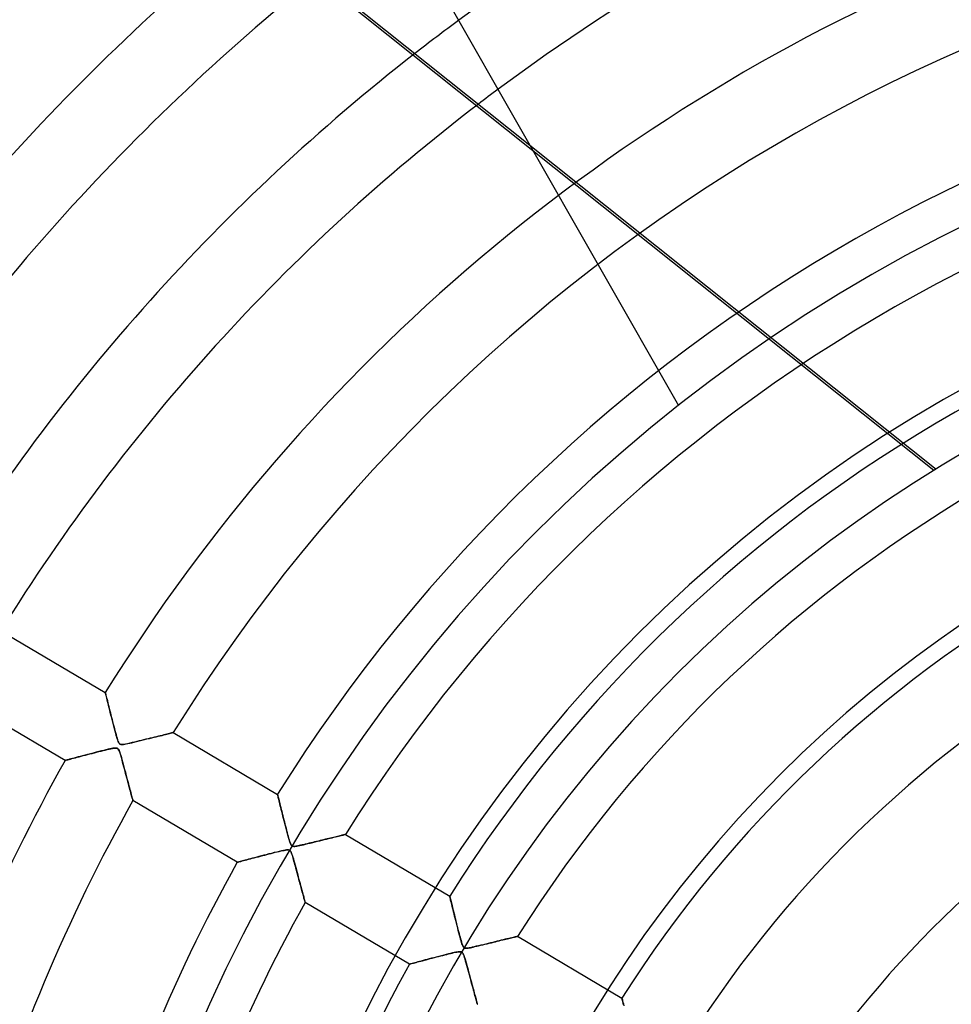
# Model space of a CAD drawing. Header units: millimetres. Extents: x -625 to 625, y -625 to 625.
# Tile 21 of 59: x -209 to -91, y 83 to 208. Entities that reach past the tile are written whole.
import ezdxf

# ---------------------------------------------------------------- set-up
doc = ezdxf.new("R2010")
doc.units = ezdxf.units.MM
doc.layers.add('HIDDEN', color=7, linetype='Continuous')
doc.layers.add('THICK', color=7, linetype='Continuous')

msp = doc.modelspace()

# ---------------------------------------------------------------- linework, layer by layer
at = {"layer": 'HIDDEN'}
for p, q in [((-92.98, 150.93), (-176.41, 217.47)), ((-144.12, 192.11), (-92.7, 151.11)), ((-125.33, 159.18), (-125.33, 159.18)), ((-211.1, 130.65), (-197.89, 122.84)), ((-197.88, 122.82), (-197.89, 122.84)), ((-197.89, 122.84), (-197.88, 122.82)), ((-197.87, 122.78), (-197.88, 122.82)), ((-197.88, 122.82), (-197.87, 122.78)), ((-197.85, 122.7), (-197.87, 122.78)), ((-197.87, 122.78), (-197.86, 122.71)), ((-197.86, 122.71), (-197.83, 122.61)), ((-197.83, 122.59), (-197.85, 122.7)), ((-197.83, 122.61), (-197.8, 122.48)), ((-197.79, 122.46), (-197.83, 122.59)), ((-197.8, 122.48), (-197.76, 122.33)), ((-197.75, 122.3), (-197.79, 122.46)), ((-197.76, 122.33), (-197.72, 122.16)), ((-197.71, 122.11), (-197.75, 122.3)), ((-202.98, 114.23), (-216.19, 122.05)), ((-197.72, 122.16), (-197.67, 121.97)), ((-197.66, 121.91), (-197.71, 122.11)), ((-197.67, 121.97), (-197.62, 121.76)), ((-197.6, 121.68), (-197.66, 121.91)), ((-197.62, 121.76), (-197.57, 121.54)), ((-197.54, 121.44), (-197.6, 121.68)), ((-197.57, 121.54), (-197.51, 121.3)), ((-197.48, 121.18), (-197.54, 121.44)), ((-197.51, 121.3), (-197.45, 121.06)), ((-197.41, 120.9), (-197.48, 121.18)), ((-197.45, 121.06), (-197.38, 120.8)), ((-197.33, 120.61), (-197.41, 120.9)), ((-197.38, 120.8), (-197.31, 120.53)), ((-197.25, 120.3), (-197.33, 120.61)), ((-197.31, 120.53), (-197.24, 120.25)), ((-197.17, 119.97), (-197.25, 120.3)), ((-197.24, 120.25), (-197.17, 119.97)), ((-197.08, 119.62), (-197.17, 119.97)), ((-197.17, 119.97), (-197.1, 119.69)), ((-197.1, 119.69), (-197.03, 119.4)), ((-196.99, 119.26), (-197.08, 119.62)), ((-197.03, 119.4), (-196.96, 119.12)), ((-196.9, 118.9), (-196.99, 119.26)), ((-196.96, 119.12), (-196.88, 118.84)), ((-196.81, 118.56), (-196.9, 118.9)), ((-196.88, 118.84), (-196.81, 118.56)), ((-196.73, 118.23), (-196.81, 118.56)), ((-196.81, 118.56), (-196.74, 118.28)), ((-196.74, 118.28), (-196.67, 118.01)), ((-196.64, 117.93), (-196.73, 118.23)), ((-196.67, 118.01), (-196.6, 117.75)), ((-196.57, 117.65), (-196.64, 117.93)), ((-196.6, 117.75), (-196.53, 117.5)), ((-196.5, 117.4), (-196.57, 117.65)), ((-196.53, 117.5), (-196.46, 117.26)), ((-196.44, 117.18), (-196.5, 117.4)), ((-196.46, 117.26), (-196.4, 117.04)), ((-196.38, 116.98), (-196.44, 117.18)), ((-191.67, 117.18), (-191.93, 117.11)), ((-191.72, 117.16), (-191.44, 117.23)), ((-191.41, 117.24), (-191.67, 117.18)), ((-191.44, 117.23), (-191.18, 117.3)), ((-191.17, 117.3), (-191.41, 117.24)), ((-191.18, 117.3), (-190.94, 117.36)), ((-190.93, 117.36), (-191.17, 117.3)), ((-190.94, 117.36), (-190.7, 117.41)), ((-190.7, 117.41), (-190.93, 117.36)), ((-190.48, 117.47), (-190.7, 117.41)), ((-190.7, 117.41), (-190.48, 117.47)), ((-190.28, 117.52), (-190.48, 117.47)), ((-190.48, 117.47), (-190.28, 117.52)), ((-190.28, 117.52), (-190.09, 117.57)), ((-190.09, 117.56), (-190.28, 117.52)), ((-189.92, 117.61), (-190.09, 117.56)), ((-190.09, 117.57), (-189.91, 117.61)), ((-189.76, 117.64), (-189.92, 117.61)), ((-189.91, 117.61), (-189.75, 117.65)), ((-189.62, 117.68), (-189.76, 117.64)), ((-189.75, 117.65), (-189.62, 117.68)), ((-189.51, 117.71), (-189.62, 117.68)), ((-189.62, 117.68), (-189.5, 117.71)), ((-189.42, 117.73), (-189.51, 117.71)), ((-189.5, 117.71), (-189.41, 117.73)), ((-189.35, 117.75), (-189.42, 117.73)), ((-189.41, 117.73), (-189.35, 117.75)), ((-189.35, 117.75), (-189.31, 117.75)), ((-189.31, 117.75), (-189.35, 117.75)), ((-189.3, 117.76), (-189.31, 117.75)), ((-189.31, 117.75), (-189.3, 117.76)), ((-189.3, 117.76), (-176.08, 109.94)), ((-196.4, 117.04), (-196.34, 116.86)), ((-196.32, 116.8), (-196.38, 116.98)), ((-196.34, 116.86), (-196.28, 116.69)), ((-196.26, 116.64), (-196.32, 116.8)), ((-196.28, 116.69), (-196.22, 116.56)), ((-196.2, 116.52), (-196.26, 116.64)), ((-196.22, 116.56), (-196.17, 116.45)), ((-196.14, 116.41), (-196.2, 116.52)), ((-196.17, 116.45), (-196.11, 116.37)), ((-196.07, 116.33), (-196.14, 116.41)), ((-196.11, 116.37), (-196.05, 116.31)), ((-195.99, 116.28), (-196.07, 116.33)), ((-196.05, 116.31), (-195.99, 116.28)), ((-195.88, 116.25), (-195.99, 116.28)), ((-195.99, 116.28), (-195.91, 116.25)), ((-195.91, 116.25), (-195.82, 116.24)), ((-195.75, 116.24), (-195.88, 116.25)), ((-195.82, 116.24), (-195.71, 116.25)), ((-195.56, 116.26), (-195.75, 116.24)), ((-195.71, 116.25), (-195.58, 116.26)), ((-195.58, 116.26), (-195.42, 116.28)), ((-195.33, 116.3), (-195.56, 116.26)), ((-195.42, 116.28), (-195.24, 116.32)), ((-195.06, 116.35), (-195.33, 116.3)), ((-195.24, 116.32), (-195.03, 116.36)), ((-194.77, 116.42), (-195.06, 116.35)), ((-195.03, 116.36), (-194.78, 116.42)), ((-194.78, 116.42), (-194.52, 116.48)), ((-194.48, 116.49), (-194.77, 116.42)), ((-194.52, 116.48), (-194.23, 116.55)), ((-194.19, 116.56), (-194.48, 116.49)), ((-194.23, 116.55), (-193.92, 116.62)), ((-193.9, 116.63), (-194.19, 116.56)), ((-193.92, 116.62), (-193.59, 116.7)), ((-193.61, 116.7), (-193.9, 116.63)), ((-193.32, 116.77), (-193.61, 116.7)), ((-193.59, 116.7), (-193.25, 116.79)), ((-193.03, 116.84), (-193.32, 116.77)), ((-193.25, 116.79), (-192.92, 116.87)), ((-192.75, 116.91), (-193.03, 116.84)), ((-192.92, 116.87), (-192.61, 116.95)), ((-192.47, 116.98), (-192.75, 116.91)), ((-192.61, 116.95), (-192.3, 117.02)), ((-192.2, 117.05), (-192.47, 116.98)), ((-192.3, 117.02), (-192, 117.09)), ((-191.93, 117.11), (-192.2, 117.05)), ((-192, 117.09), (-191.72, 117.16)), ((-201.45, 114.64), (-201.2, 114.7)), ((-201.05, 114.74), (-201.33, 114.67)), ((-201.2, 114.7), (-200.94, 114.77)), ((-200.76, 114.82), (-201.05, 114.74)), ((-200.94, 114.77), (-200.68, 114.84)), ((-200.44, 114.9), (-200.76, 114.82)), ((-200.68, 114.84), (-200.4, 114.91)), ((-200.12, 114.99), (-200.44, 114.9)), ((-200.4, 114.91), (-200.12, 114.99)), ((-199.77, 115.08), (-200.12, 114.99)), ((-200.12, 114.99), (-199.84, 115.06)), ((-199.84, 115.06), (-199.55, 115.13)), ((-199.41, 115.17), (-199.77, 115.08)), ((-199.55, 115.13), (-199.27, 115.21)), ((-199.05, 115.26), (-199.41, 115.17)), ((-199.27, 115.21), (-198.99, 115.28)), ((-198.71, 115.35), (-199.05, 115.26)), ((-198.99, 115.28), (-198.71, 115.35)), ((-198.38, 115.43), (-198.71, 115.35)), ((-198.71, 115.35), (-198.43, 115.42)), ((-198.43, 115.42), (-198.16, 115.49)), ((-198.08, 115.51), (-198.38, 115.43)), ((-198.16, 115.49), (-197.9, 115.55)), ((-197.8, 115.58), (-198.08, 115.51)), ((-197.9, 115.55), (-197.64, 115.61)), ((-197.54, 115.64), (-197.8, 115.58)), ((-197.64, 115.61), (-197.4, 115.67)), ((-197.32, 115.69), (-197.54, 115.64)), ((-197.4, 115.67), (-197.18, 115.72)), ((-197.12, 115.73), (-197.32, 115.69)), ((-197.18, 115.72), (-196.99, 115.76)), ((-196.93, 115.77), (-197.12, 115.73)), ((-196.99, 115.76), (-196.82, 115.78)), ((-196.77, 115.79), (-196.93, 115.77)), ((-196.82, 115.78), (-196.67, 115.8)), ((-196.63, 115.8), (-196.77, 115.79)), ((-196.67, 115.8), (-196.55, 115.8)), ((-196.5, 115.8), (-196.63, 115.8)), ((-196.55, 115.8), (-196.46, 115.79)), ((-196.4, 115.78), (-196.5, 115.8)), ((-196.46, 115.79), (-196.38, 115.77)), ((-196.31, 115.73), (-196.4, 115.78)), ((-196.38, 115.77), (-196.31, 115.73)), ((-196.31, 115.73), (-196.25, 115.67)), ((-196.24, 115.65), (-196.31, 115.73)), ((-196.25, 115.67), (-196.2, 115.6)), ((-196.17, 115.53), (-196.24, 115.65)), ((-196.2, 115.6), (-196.15, 115.5)), ((-196.09, 115.36), (-196.17, 115.53)), ((-196.15, 115.5), (-196.1, 115.38)), ((-196.1, 115.38), (-196.04, 115.23)), ((-196.01, 115.14), (-196.09, 115.36)), ((-196.04, 115.23), (-195.99, 115.05)), ((-195.93, 114.88), (-196.01, 115.14)), ((-195.99, 115.05), (-195.92, 114.84)), ((-195.85, 114.6), (-195.93, 114.88)), ((-195.92, 114.84), (-195.85, 114.61)), ((-202.98, 114.23), (-202.96, 114.24)), ((-202.96, 114.24), (-202.98, 114.23)), ((-202.96, 114.24), (-202.92, 114.25)), ((-202.92, 114.25), (-202.96, 114.24)), ((-202.92, 114.25), (-202.85, 114.27)), ((-202.84, 114.27), (-202.92, 114.25)), ((-202.85, 114.27), (-202.75, 114.29)), ((-202.73, 114.3), (-202.84, 114.27)), ((-202.75, 114.29), (-202.62, 114.33)), ((-202.6, 114.33), (-202.73, 114.3)), ((-202.62, 114.33), (-202.47, 114.37)), ((-202.44, 114.38), (-202.6, 114.33)), ((-202.47, 114.37), (-202.3, 114.41)), ((-202.25, 114.43), (-202.44, 114.38)), ((-202.3, 114.41), (-202.11, 114.46)), ((-202.05, 114.48), (-202.25, 114.43)), ((-202.11, 114.46), (-201.91, 114.52)), ((-201.83, 114.54), (-202.05, 114.48)), ((-201.91, 114.52), (-201.68, 114.58)), ((-201.59, 114.6), (-201.83, 114.54)), ((-201.68, 114.58), (-201.45, 114.64)), ((-201.33, 114.67), (-201.59, 114.6)), ((-195.85, 114.61), (-195.78, 114.34)), ((-195.77, 114.31), (-195.85, 114.6)), ((-195.78, 114.34), (-195.7, 114.05)), ((-195.69, 114.02), (-195.77, 114.31)), ((-195.7, 114.05), (-195.62, 113.75)), ((-195.61, 113.73), (-195.69, 114.02)), ((-195.62, 113.75), (-195.53, 113.42)), ((-195.53, 113.44), (-195.61, 113.73)), ((-195.46, 113.15), (-195.53, 113.44)), ((-195.53, 113.42), (-195.44, 113.09)), ((-195.38, 112.87), (-195.46, 113.15)), ((-195.44, 113.09), (-195.35, 112.76)), ((-195.31, 112.58), (-195.38, 112.87)), ((-195.35, 112.76), (-195.27, 112.44)), ((-195.23, 112.31), (-195.31, 112.58)), ((-195.27, 112.44), (-195.19, 112.14)), ((-195.16, 112.04), (-195.23, 112.31)), ((-195.19, 112.14), (-195.11, 111.84)), ((-195.09, 111.77), (-195.16, 112.04)), ((-195.11, 111.84), (-195.03, 111.56)), ((-195.02, 111.51), (-195.09, 111.77)), ((-195.03, 111.56), (-194.96, 111.29)), ((-194.95, 111.26), (-195.02, 111.51)), ((-194.96, 111.29), (-194.89, 111.03)), ((-194.89, 111.01), (-194.95, 111.26)), ((-194.89, 111.03), (-194.83, 110.78)), ((-194.82, 110.77), (-194.89, 111.01)), ((-194.83, 110.78), (-194.76, 110.55)), ((-194.76, 110.55), (-194.82, 110.77)), ((-194.76, 110.55), (-194.7, 110.33)), ((-194.7, 110.33), (-194.76, 110.55)), ((-194.7, 110.33), (-194.65, 110.13)), ((-194.65, 110.13), (-194.7, 110.33)), ((-194.65, 110.13), (-194.6, 109.94)), ((-194.6, 109.94), (-194.65, 110.13)), ((-194.6, 109.94), (-194.55, 109.76)), ((-194.55, 109.77), (-194.6, 109.94)), ((-194.51, 109.61), (-194.55, 109.77)), ((-194.55, 109.76), (-194.51, 109.61)), ((-176.08, 109.93), (-176.08, 109.94)), ((-176.08, 109.94), (-176.08, 109.93)), ((-176.07, 109.9), (-176.08, 109.93)), ((-176.08, 109.93), (-176.07, 109.89)), ((-176.06, 109.85), (-176.07, 109.9)), ((-176.07, 109.89), (-176.05, 109.82)), ((-176.04, 109.77), (-176.06, 109.85)), ((-176.05, 109.82), (-176.03, 109.73)), ((-176.02, 109.67), (-176.04, 109.77)), ((-176.03, 109.73), (-176, 109.61)), ((-194.51, 109.61), (-194.47, 109.47)), ((-194.47, 109.48), (-194.51, 109.61)), ((-194.44, 109.36), (-194.47, 109.48)), ((-194.47, 109.47), (-194.44, 109.36)), ((-194.44, 109.36), (-194.42, 109.27)), ((-194.42, 109.27), (-194.44, 109.36)), ((-194.42, 109.27), (-194.4, 109.2)), ((-194.4, 109.21), (-194.42, 109.27)), ((-194.39, 109.16), (-194.4, 109.21)), ((-194.4, 109.2), (-194.39, 109.16)), ((-194.39, 109.16), (-194.39, 109.15)), ((-194.39, 109.15), (-194.39, 109.16)), ((-181.17, 101.34), (-194.39, 109.15)), ((-175.99, 109.56), (-176.02, 109.67)), ((-176, 109.61), (-175.97, 109.47)), ((-175.96, 109.43), (-175.99, 109.56)), ((-175.97, 109.47), (-175.93, 109.32)), ((-175.92, 109.28), (-175.96, 109.43)), ((-175.93, 109.32), (-175.89, 109.14)), ((-175.88, 109.11), (-175.92, 109.28)), ((-175.89, 109.14), (-175.84, 108.95)), ((-175.83, 108.92), (-175.88, 109.11)), ((-175.84, 108.95), (-175.79, 108.74)), ((-175.78, 108.72), (-175.83, 108.92)), ((-175.79, 108.74), (-175.73, 108.52)), ((-175.73, 108.5), (-175.78, 108.72)), ((-175.73, 108.52), (-175.67, 108.29)), ((-175.67, 108.27), (-175.73, 108.5)), ((-175.67, 108.29), (-175.61, 108.04)), ((-175.61, 108.02), (-175.67, 108.27)), ((-175.61, 108.04), (-175.55, 107.79)), ((-175.54, 107.75), (-175.61, 108.02)), ((-175.55, 107.79), (-175.49, 107.53)), ((-175.47, 107.48), (-175.54, 107.75)), ((-175.49, 107.53), (-175.42, 107.26)), ((-175.4, 107.19), (-175.47, 107.48)), ((-175.42, 107.26), (-175.35, 106.99)), ((-175.32, 106.89), (-175.4, 107.19)), ((-175.35, 106.99), (-175.28, 106.72)), ((-175.25, 106.58), (-175.32, 106.89)), ((-175.28, 106.72), (-175.21, 106.45)), ((-175.17, 106.27), (-175.25, 106.58)), ((-175.21, 106.45), (-175.14, 106.18)), ((-175.08, 105.94), (-175.17, 106.27)), ((-175.14, 106.18), (-175.07, 105.91)), ((-175, 105.61), (-175.08, 105.94)), ((-175.07, 105.91), (-175, 105.64)), ((-175, 105.64), (-174.94, 105.38)), ((-174.91, 105.28), (-175, 105.61)), ((-174.94, 105.38), (-174.87, 105.12)), ((-174.82, 104.94), (-174.91, 105.28)), ((-174.87, 105.12), (-174.8, 104.87)), ((-174.74, 104.63), (-174.82, 104.94)), ((-174.8, 104.87), (-174.74, 104.63)), ((-168.19, 104.69), (-168.03, 104.73)), ((-168.04, 104.73), (-168.18, 104.7)), ((-167.92, 104.76), (-168.04, 104.73)), ((-168.03, 104.73), (-167.89, 104.77)), ((-167.81, 104.79), (-167.92, 104.76)), ((-167.89, 104.77), (-167.77, 104.79)), ((-167.72, 104.81), (-167.81, 104.79)), ((-167.77, 104.79), (-167.67, 104.82)), ((-167.64, 104.83), (-167.72, 104.81)), ((-167.67, 104.82), (-167.6, 104.84)), ((-167.57, 104.84), (-167.64, 104.83)), ((-167.6, 104.84), (-167.54, 104.85)), ((-167.53, 104.85), (-167.57, 104.84)), ((-167.54, 104.85), (-167.5, 104.86)), ((-167.5, 104.86), (-167.53, 104.85)), ((-167.49, 104.86), (-167.5, 104.86)), ((-167.5, 104.86), (-167.49, 104.86)), ((-167.49, 104.86), (-154.28, 97.05)), ((-174.65, 104.34), (-174.74, 104.63)), ((-174.74, 104.63), (-174.67, 104.4)), ((-174.67, 104.4), (-174.61, 104.2)), ((-174.58, 104.09), (-174.65, 104.34)), ((-174.61, 104.2), (-174.55, 104.01)), ((-174.51, 103.88), (-174.58, 104.09)), ((-174.55, 104.01), (-174.5, 103.85)), ((-174.45, 103.72), (-174.51, 103.88)), ((-174.5, 103.85), (-174.45, 103.71)), ((-174.39, 103.6), (-174.45, 103.72)), ((-174.45, 103.71), (-174.4, 103.6)), ((-174.4, 103.6), (-174.34, 103.52)), ((-174.34, 103.52), (-174.39, 103.6)), ((-174.29, 103.46), (-174.34, 103.52)), ((-174.34, 103.52), (-174.29, 103.45)), ((-173.45, 103.42), (-173.26, 103.46)), ((-173.16, 103.49), (-173.33, 103.45)), ((-173.26, 103.46), (-173.03, 103.51)), ((-172.97, 103.53), (-173.16, 103.49)), ((-173.03, 103.51), (-172.79, 103.57)), ((-172.77, 103.57), (-172.97, 103.53)), ((-172.79, 103.57), (-172.52, 103.63)), ((-172.56, 103.63), (-172.77, 103.57)), ((-172.33, 103.68), (-172.56, 103.63)), ((-172.52, 103.63), (-172.24, 103.7)), ((-172.09, 103.74), (-172.33, 103.68)), ((-172.24, 103.7), (-171.94, 103.77)), ((-171.85, 103.8), (-172.09, 103.74)), ((-171.94, 103.77), (-171.63, 103.85)), ((-171.61, 103.85), (-171.85, 103.8)), ((-171.63, 103.85), (-171.32, 103.93)), ((-171.38, 103.91), (-171.61, 103.85)), ((-171.14, 103.97), (-171.38, 103.91)), ((-171.32, 103.93), (-171.01, 104)), ((-170.91, 104.03), (-171.14, 103.97)), ((-171.01, 104), (-170.72, 104.07)), ((-170.68, 104.08), (-170.91, 104.03)), ((-170.72, 104.07), (-170.43, 104.14)), ((-170.46, 104.14), (-170.68, 104.08)), ((-170.24, 104.19), (-170.46, 104.14)), ((-170.43, 104.14), (-170.16, 104.21)), ((-170.02, 104.25), (-170.24, 104.19)), ((-170.16, 104.21), (-169.9, 104.28)), ((-169.8, 104.3), (-170.02, 104.25)), ((-169.9, 104.28), (-169.64, 104.34)), ((-169.6, 104.35), (-169.8, 104.3)), ((-169.64, 104.34), (-169.4, 104.4)), ((-169.39, 104.4), (-169.6, 104.35)), ((-169.4, 104.4), (-169.17, 104.45)), ((-169.2, 104.45), (-169.39, 104.4)), ((-169.01, 104.49), (-169.2, 104.45)), ((-169.17, 104.45), (-168.95, 104.51)), ((-168.82, 104.54), (-169.01, 104.49)), ((-168.95, 104.51), (-168.74, 104.56)), ((-168.65, 104.58), (-168.82, 104.54)), ((-168.74, 104.56), (-168.54, 104.61)), ((-168.48, 104.62), (-168.65, 104.58)), ((-168.54, 104.61), (-168.36, 104.65)), ((-168.32, 104.66), (-168.48, 104.62)), ((-168.36, 104.65), (-168.19, 104.69)), ((-168.18, 104.7), (-168.32, 104.66)), ((-177.82, 102.22), (-178.13, 102.14)), ((-177.96, 102.19), (-177.69, 102.26)), ((-177.51, 102.3), (-177.82, 102.22)), ((-177.69, 102.26), (-177.42, 102.33)), ((-177.19, 102.39), (-177.51, 102.3)), ((-177.42, 102.33), (-177.15, 102.4)), ((-176.86, 102.47), (-177.19, 102.39)), ((-177.15, 102.4), (-176.88, 102.47)), ((-176.88, 102.47), (-176.62, 102.53)), ((-176.52, 102.56), (-176.86, 102.47)), ((-176.62, 102.53), (-176.36, 102.6)), ((-176.18, 102.64), (-176.52, 102.56)), ((-176.36, 102.6), (-176.11, 102.66)), ((-175.87, 102.72), (-176.18, 102.64)), ((-176.11, 102.66), (-175.87, 102.72)), ((-175.58, 102.78), (-175.87, 102.72)), ((-175.87, 102.72), (-175.64, 102.77)), ((-175.64, 102.77), (-175.43, 102.82)), ((-175.32, 102.84), (-175.58, 102.78)), ((-175.43, 102.82), (-175.24, 102.85)), ((-175.11, 102.88), (-175.32, 102.84)), ((-175.24, 102.85), (-175.07, 102.88)), ((-174.93, 102.9), (-175.11, 102.88)), ((-175.07, 102.88), (-174.93, 102.9)), ((-174.93, 102.9), (-174.8, 102.91)), ((-174.8, 102.91), (-174.93, 102.9)), ((-174.8, 102.91), (-174.7, 102.91)), ((-174.71, 102.91), (-174.8, 102.91)), ((-174.63, 102.89), (-174.71, 102.91)), ((-174.7, 102.91), (-174.62, 102.89)), ((-174.56, 102.87), (-174.63, 102.89)), ((-174.62, 102.89), (-174.55, 102.86)), ((-174.5, 102.83), (-174.56, 102.87)), ((-174.55, 102.86), (-174.49, 102.82)), ((-174.45, 102.77), (-174.5, 102.83)), ((-174.49, 102.82), (-174.44, 102.76)), ((-174.4, 102.7), (-174.45, 102.77)), ((-174.44, 102.76), (-174.39, 102.69)), ((-174.35, 102.6), (-174.4, 102.7)), ((-174.39, 102.69), (-174.34, 102.59)), ((-174.3, 102.49), (-174.35, 102.6)), ((-174.34, 102.59), (-174.3, 102.48)), ((-174.25, 102.35), (-174.3, 102.49)), ((-174.3, 102.48), (-174.25, 102.34)), ((-174.24, 103.41), (-174.29, 103.46)), ((-174.29, 103.45), (-174.23, 103.41)), ((-174.2, 102.21), (-174.25, 102.35)), ((-174.25, 102.34), (-174.19, 102.17)), ((-174.18, 103.38), (-174.24, 103.41)), ((-174.23, 103.41), (-174.16, 103.38)), ((-174.1, 103.36), (-174.18, 103.38)), ((-174.16, 103.38), (-174.09, 103.36)), ((-174.01, 103.35), (-174.1, 103.36)), ((-174.09, 103.36), (-174, 103.35)), ((-173.91, 103.35), (-174.01, 103.35)), ((-174, 103.35), (-173.89, 103.35)), ((-173.78, 103.37), (-173.91, 103.35)), ((-173.89, 103.35), (-173.77, 103.37)), ((-173.64, 103.39), (-173.78, 103.37)), ((-173.77, 103.37), (-173.62, 103.39)), ((-173.49, 103.42), (-173.64, 103.39)), ((-173.62, 103.39), (-173.45, 103.42)), ((-173.33, 103.45), (-173.49, 103.42)), ((-181.17, 101.34), (-181.16, 101.34)), ((-181.16, 101.34), (-181.17, 101.34)), ((-181.16, 101.34), (-181.12, 101.35)), ((-181.13, 101.35), (-181.16, 101.34)), ((-181.08, 101.36), (-181.13, 101.35)), ((-181.12, 101.35), (-181.05, 101.37)), ((-181, 101.38), (-181.08, 101.36)), ((-181.05, 101.37), (-180.96, 101.4)), ((-180.9, 101.41), (-181, 101.38)), ((-180.96, 101.4), (-180.84, 101.43)), ((-180.79, 101.44), (-180.9, 101.41)), ((-180.84, 101.43), (-180.71, 101.46)), ((-180.66, 101.48), (-180.79, 101.44)), ((-180.71, 101.46), (-180.55, 101.51)), ((-180.51, 101.52), (-180.66, 101.48)), ((-180.55, 101.51), (-180.37, 101.55)), ((-180.34, 101.56), (-180.51, 101.52)), ((-180.37, 101.55), (-180.18, 101.6)), ((-180.16, 101.61), (-180.34, 101.56)), ((-180.18, 101.6), (-179.98, 101.66)), ((-179.96, 101.66), (-180.16, 101.61)), ((-179.98, 101.66), (-179.76, 101.72)), ((-179.74, 101.72), (-179.96, 101.66)), ((-179.76, 101.72), (-179.52, 101.78)), ((-179.51, 101.78), (-179.74, 101.72)), ((-179.52, 101.78), (-179.28, 101.84)), ((-179.26, 101.85), (-179.51, 101.78)), ((-179.28, 101.84), (-179.03, 101.91)), ((-178.99, 101.92), (-179.26, 101.85)), ((-179.03, 101.91), (-178.77, 101.98)), ((-178.72, 101.99), (-178.99, 101.92)), ((-178.77, 101.98), (-178.5, 102.05)), ((-178.43, 102.07), (-178.72, 101.99)), ((-178.5, 102.05), (-178.23, 102.12)), ((-178.13, 102.14), (-178.43, 102.07)), ((-178.23, 102.12), (-177.96, 102.19)), ((-174.16, 102.05), (-174.2, 102.21)), ((-174.19, 102.17), (-174.13, 101.98)), ((-174.1, 101.88), (-174.16, 102.05)), ((-174.13, 101.98), (-174.07, 101.76)), ((-174.05, 101.7), (-174.1, 101.88)), ((-174.07, 101.76), (-174, 101.52)), ((-174, 101.5), (-174.05, 101.7)), ((-174, 101.52), (-173.93, 101.26)), ((-173.94, 101.29), (-174, 101.5)), ((-173.88, 101.06), (-173.94, 101.29)), ((-173.93, 101.26), (-173.85, 100.98)), ((-173.81, 100.83), (-173.88, 101.06)), ((-173.85, 100.98), (-173.77, 100.68)), ((-173.75, 100.59), (-173.81, 100.83)), ((-173.77, 100.68), (-173.69, 100.37)), ((-173.68, 100.35), (-173.75, 100.59)), ((-173.69, 100.37), (-173.6, 100.06)), ((-173.62, 100.12), (-173.68, 100.35)), ((-173.56, 99.89), (-173.62, 100.12)), ((-173.6, 100.06), (-173.52, 99.76)), ((-173.5, 99.65), (-173.56, 99.89)), ((-173.52, 99.76), (-173.45, 99.46)), ((-173.44, 99.43), (-173.5, 99.65)), ((-173.45, 99.46), (-173.37, 99.18)), ((-173.38, 99.2), (-173.44, 99.43)), ((-173.32, 98.98), (-173.38, 99.2)), ((-173.37, 99.18), (-173.3, 98.91)), ((-173.26, 98.77), (-173.32, 98.98)), ((-173.3, 98.91), (-173.23, 98.64)), ((-173.2, 98.55), (-173.26, 98.77)), ((-173.23, 98.64), (-173.16, 98.39)), ((-173.15, 98.35), (-173.2, 98.55)), ((-173.16, 98.39), (-173.09, 98.15)), ((-173.09, 98.15), (-173.15, 98.35)), ((-173.09, 98.15), (-173.03, 97.92)), ((-173.04, 97.95), (-173.09, 98.15)), ((-172.99, 97.76), (-173.04, 97.95)), ((-173.03, 97.92), (-172.97, 97.7)), ((-172.94, 97.58), (-172.99, 97.76)), ((-172.97, 97.7), (-172.92, 97.5)), ((-172.89, 97.4), (-172.94, 97.58)), ((-172.92, 97.5), (-172.86, 97.3)), ((-172.85, 97.24), (-172.89, 97.4)), ((-172.86, 97.3), (-172.81, 97.12)), ((-172.81, 97.08), (-172.85, 97.24)), ((-172.81, 97.12), (-172.77, 96.95)), ((-172.77, 96.94), (-172.81, 97.08)), ((-172.77, 96.95), (-172.73, 96.79)), ((-172.73, 96.8), (-172.77, 96.94)), ((-172.7, 96.68), (-172.73, 96.8)), ((-172.73, 96.79), (-172.69, 96.66)), ((-172.67, 96.57), (-172.7, 96.68)), ((-172.69, 96.66), (-172.66, 96.54)), ((-172.64, 96.48), (-172.67, 96.57)), ((-172.66, 96.54), (-172.63, 96.44)), ((-172.62, 96.4), (-172.64, 96.48)), ((-172.63, 96.44), (-172.61, 96.36)), ((-172.6, 96.34), (-172.62, 96.4)), ((-172.61, 96.36), (-172.59, 96.3)), ((-172.59, 96.29), (-172.6, 96.34)), ((-172.59, 96.3), (-172.59, 96.27)), ((-172.58, 96.26), (-172.59, 96.29)), ((-172.59, 96.27), (-172.58, 96.26)), ((-159.37, 88.44), (-172.58, 96.26)), ((-172.58, 96.26), (-172.58, 96.26)), ((-154.28, 97.03), (-154.28, 97.05)), ((-154.28, 97.05), (-154.28, 97.04)), ((-154.28, 97.04), (-154.27, 97.01)), ((-154.26, 96.99), (-154.28, 97.03)), ((-154.27, 97.01), (-154.25, 96.95)), ((-154.25, 96.92), (-154.26, 96.99)), ((-154.25, 96.95), (-154.24, 96.88)), ((-154.22, 96.82), (-154.25, 96.92)), ((-154.24, 96.88), (-154.21, 96.78)), ((-154.19, 96.69), (-154.22, 96.82)), ((-154.21, 96.78), (-154.18, 96.66)), ((-154.16, 96.55), (-154.19, 96.69)), ((-154.18, 96.66), (-154.15, 96.53)), ((-154.12, 96.38), (-154.16, 96.55)), ((-154.15, 96.53), (-154.11, 96.37)), ((-154.07, 96.2), (-154.12, 96.38)), ((-154.11, 96.37), (-154.07, 96.21)), ((-154.07, 96.21), (-154.03, 96.02)), ((-154.02, 96), (-154.07, 96.2)), ((-154.03, 96.02), (-153.98, 95.83)), ((-153.97, 95.78), (-154.02, 96)), ((-153.98, 95.83), (-153.93, 95.61)), ((-153.91, 95.56), (-153.97, 95.78)), ((-153.93, 95.61), (-153.87, 95.39)), ((-153.85, 95.32), (-153.91, 95.56)), ((-153.87, 95.39), (-153.81, 95.16)), ((-153.79, 95.07), (-153.85, 95.32)), ((-153.81, 95.16), (-153.75, 94.92)), ((-153.73, 94.81), (-153.79, 95.07)), ((-153.75, 94.92), (-153.69, 94.67)), ((-153.66, 94.53), (-153.73, 94.81)), ((-153.69, 94.67), (-153.63, 94.41)), ((-153.59, 94.25), (-153.66, 94.53)), ((-153.63, 94.41), (-153.56, 94.15)), ((-153.51, 93.95), (-153.59, 94.25)), ((-153.56, 94.15), (-153.49, 93.88)), ((-153.43, 93.64), (-153.51, 93.95)), ((-153.49, 93.88), (-153.43, 93.61)), ((-153.35, 93.33), (-153.43, 93.64)), ((-153.43, 93.61), (-153.36, 93.35)), ((-153.36, 93.35), (-153.29, 93.09)), ((-153.27, 93.01), (-153.35, 93.33)), ((-153.29, 93.09), (-153.23, 92.83)), ((-153.19, 92.69), (-153.27, 93.01)), ((-153.23, 92.83), (-153.16, 92.58)), ((-153.11, 92.39), (-153.19, 92.69)), ((-153.16, 92.58), (-153.1, 92.33)), ((-153.04, 92.1), (-153.11, 92.39)), ((-153.1, 92.33), (-153.03, 92.09)), ((-152.96, 91.84), (-153.04, 92.1)), ((-153.03, 92.09), (-152.97, 91.85)), ((-152.97, 91.85), (-152.91, 91.63)), ((-152.9, 91.6), (-152.96, 91.84)), ((-152.91, 91.63), (-152.85, 91.42)), ((-152.84, 91.38), (-152.9, 91.6)), ((-152.85, 91.42), (-152.79, 91.23)), ((-152.78, 91.19), (-152.84, 91.38)), ((-152.79, 91.23), (-152.73, 91.05)), ((-152.73, 91.03), (-152.78, 91.19)), ((-152.73, 91.05), (-152.68, 90.9)), ((-152.67, 90.88), (-152.73, 91.03)), ((-149.82, 90.96), (-149.54, 91.03)), ((-149.42, 91.06), (-149.72, 90.99)), ((-149.54, 91.03), (-149.27, 91.1)), ((-149.12, 91.13), (-149.42, 91.06)), ((-149.27, 91.1), (-149, 91.16)), ((-148.83, 91.2), (-149.12, 91.13)), ((-149, 91.16), (-148.75, 91.22)), ((-148.55, 91.27), (-148.83, 91.2)), ((-148.75, 91.22), (-148.49, 91.28)), ((-148.27, 91.34), (-148.55, 91.27)), ((-148.49, 91.28), (-148.25, 91.34)), ((-148, 91.4), (-148.27, 91.34)), ((-148.25, 91.34), (-148.01, 91.4)), ((-148.01, 91.4), (-147.79, 91.46)), ((-147.75, 91.47), (-148, 91.4)), ((-147.79, 91.46), (-147.57, 91.51)), ((-147.5, 91.53), (-147.75, 91.47)), ((-147.57, 91.51), (-147.36, 91.56)), ((-147.26, 91.59), (-147.5, 91.53)), ((-147.36, 91.56), (-147.16, 91.61)), ((-147.03, 91.64), (-147.26, 91.59)), ((-147.16, 91.61), (-146.97, 91.66)), ((-146.81, 91.69), (-147.03, 91.64)), ((-146.97, 91.66), (-146.79, 91.7)), ((-146.61, 91.74), (-146.81, 91.69)), ((-146.79, 91.7), (-146.63, 91.74)), ((-146.63, 91.74), (-146.47, 91.78)), ((-146.43, 91.79), (-146.61, 91.74)), ((-146.47, 91.78), (-146.33, 91.81)), ((-146.26, 91.83), (-146.43, 91.79)), ((-146.33, 91.81), (-146.2, 91.84)), ((-146.12, 91.86), (-146.26, 91.83)), ((-146.2, 91.84), (-146.09, 91.87)), ((-145.99, 91.89), (-146.12, 91.86)), ((-146.09, 91.87), (-145.99, 91.89)), ((-145.88, 91.92), (-145.99, 91.89)), ((-145.99, 91.89), (-145.9, 91.92)), ((-145.9, 91.92), (-145.82, 91.93)), ((-145.79, 91.94), (-145.88, 91.92)), ((-145.82, 91.93), (-145.76, 91.95)), ((-145.73, 91.96), (-145.79, 91.94)), ((-145.76, 91.95), (-145.72, 91.96)), ((-145.7, 91.96), (-145.73, 91.96)), ((-145.72, 91.96), (-145.69, 91.96)), ((-145.69, 91.97), (-145.7, 91.96)), ((-145.69, 91.97), (-132.47, 84.15)), ((-145.69, 91.96), (-145.69, 91.97)), ((-154.17, 89.8), (-154.44, 89.73)), ((-154.42, 89.74), (-154.18, 89.8)), ((-154.18, 89.8), (-153.96, 89.85)), ((-153.93, 89.86), (-154.17, 89.8)), ((-153.96, 89.85), (-153.74, 89.9)), ((-153.71, 89.91), (-153.93, 89.86)), ((-153.74, 89.9), (-153.55, 89.94)), ((-153.51, 89.95), (-153.71, 89.91)), ((-153.55, 89.94), (-153.37, 89.98)), ((-153.35, 89.98), (-153.51, 89.95)), ((-153.37, 89.98), (-153.21, 90)), ((-153.19, 90), (-153.35, 89.98)), ((-153.21, 90), (-153.09, 90.02)), ((-153.05, 90.02), (-153.19, 90)), ((-153.09, 90.02), (-152.99, 90.02)), ((-152.93, 90.02), (-153.05, 90.02)), ((-152.99, 90.02), (-152.91, 90.02)), ((-152.83, 90), (-152.93, 90.02)), ((-152.91, 90.02), (-152.85, 90.01)), ((-152.85, 90.01), (-152.79, 89.99)), ((-152.75, 89.97), (-152.83, 90)), ((-152.79, 89.99), (-152.74, 89.96)), ((-152.68, 89.91), (-152.75, 89.97)), ((-152.74, 89.96), (-152.69, 89.93)), ((-152.69, 89.93), (-152.65, 89.88)), ((-152.68, 90.9), (-152.63, 90.79)), ((-152.62, 89.84), (-152.68, 89.91)), ((-152.62, 90.75), (-152.67, 90.88)), ((-152.65, 89.88), (-152.61, 89.82)), ((-152.63, 90.79), (-152.59, 90.7)), ((-152.56, 90.64), (-152.62, 90.75)), ((-152.56, 89.73), (-152.62, 89.84)), ((-152.61, 89.82), (-152.57, 89.75)), ((-152.59, 90.7), (-152.55, 90.63)), ((-152.5, 90.57), (-152.56, 90.64)), ((-152.55, 90.63), (-152.51, 90.58)), ((-152.51, 90.58), (-152.46, 90.54)), ((-152.43, 90.51), (-152.5, 90.57)), ((-152.46, 90.54), (-152.42, 90.51)), ((-152.35, 90.48), (-152.43, 90.51)), ((-152.42, 90.51), (-152.36, 90.48)), ((-152.36, 90.48), (-152.3, 90.47)), ((-152.25, 90.46), (-152.35, 90.48)), ((-152.3, 90.47), (-152.23, 90.46)), ((-152.13, 90.46), (-152.25, 90.46)), ((-152.23, 90.46), (-152.15, 90.46)), ((-152.15, 90.46), (-152.05, 90.47)), ((-151.99, 90.47), (-152.13, 90.46)), ((-152.05, 90.47), (-151.94, 90.48)), ((-151.83, 90.5), (-151.99, 90.47)), ((-151.94, 90.48), (-151.81, 90.5)), ((-151.65, 90.53), (-151.83, 90.5)), ((-151.81, 90.5), (-151.66, 90.53)), ((-151.66, 90.53), (-151.49, 90.57)), ((-151.43, 90.58), (-151.65, 90.53)), ((-151.49, 90.57), (-151.3, 90.61)), ((-151.19, 90.63), (-151.43, 90.58)), ((-151.3, 90.61), (-151.09, 90.66)), ((-150.92, 90.7), (-151.19, 90.63)), ((-151.09, 90.66), (-150.86, 90.71)), ((-150.63, 90.76), (-150.92, 90.7)), ((-150.86, 90.71), (-150.62, 90.77)), ((-150.33, 90.84), (-150.63, 90.76)), ((-150.62, 90.77), (-150.37, 90.83)), ((-150.37, 90.83), (-150.1, 90.89)), ((-150.02, 90.91), (-150.33, 90.84)), ((-150.1, 90.89), (-149.82, 90.96)), ((-149.72, 90.99), (-150.02, 90.91)), ((-159.14, 88.5), (-159.24, 88.48)), ((-159.2, 88.49), (-159.1, 88.51)), ((-159.01, 88.54), (-159.14, 88.5)), ((-159.1, 88.51), (-158.98, 88.55)), ((-158.87, 88.58), (-159.01, 88.54)), ((-158.98, 88.55), (-158.85, 88.58)), ((-158.7, 88.62), (-158.87, 88.58)), ((-158.85, 88.58), (-158.7, 88.62)), ((-158.7, 88.62), (-158.53, 88.67)), ((-158.52, 88.67), (-158.7, 88.62)), ((-158.53, 88.67), (-158.35, 88.72)), ((-158.32, 88.72), (-158.52, 88.67)), ((-158.35, 88.72), (-158.15, 88.77)), ((-158.11, 88.78), (-158.32, 88.72)), ((-158.15, 88.77), (-157.94, 88.82)), ((-157.88, 88.84), (-158.11, 88.78)), ((-157.94, 88.82), (-157.72, 88.88)), ((-157.65, 88.9), (-157.88, 88.84)), ((-157.72, 88.88), (-157.49, 88.95)), ((-157.4, 88.97), (-157.65, 88.9)), ((-157.49, 88.95), (-157.25, 89.01)), ((-157.14, 89.04), (-157.4, 88.97)), ((-157.25, 89.01), (-157, 89.08)), ((-156.86, 89.11), (-157.14, 89.04)), ((-157, 89.08), (-156.74, 89.14)), ((-156.58, 89.19), (-156.86, 89.11)), ((-156.74, 89.14), (-156.48, 89.21)), ((-156.28, 89.26), (-156.58, 89.19)), ((-156.48, 89.21), (-156.21, 89.28)), ((-155.98, 89.34), (-156.28, 89.26)), ((-156.21, 89.28), (-155.95, 89.35)), ((-155.66, 89.42), (-155.98, 89.34)), ((-155.95, 89.35), (-155.69, 89.42)), ((-155.69, 89.42), (-155.42, 89.49)), ((-155.34, 89.51), (-155.66, 89.42)), ((-155.42, 89.49), (-155.16, 89.55)), ((-155.02, 89.59), (-155.34, 89.51)), ((-155.16, 89.55), (-154.91, 89.62)), ((-154.72, 89.66), (-155.02, 89.59)), ((-154.91, 89.62), (-154.66, 89.68)), ((-154.44, 89.73), (-154.72, 89.66)), ((-154.66, 89.68), (-154.42, 89.74)), ((-152.57, 89.75), (-152.53, 89.66)), ((-152.51, 89.61), (-152.56, 89.73)), ((-152.53, 89.66), (-152.49, 89.55)), ((-152.45, 89.45), (-152.51, 89.61)), ((-152.49, 89.55), (-152.44, 89.43)), ((-152.39, 89.27), (-152.45, 89.45)), ((-152.44, 89.43), (-152.39, 89.29)), ((-152.39, 89.29), (-152.34, 89.12)), ((-152.33, 89.06), (-152.39, 89.27)), ((-152.34, 89.12), (-152.29, 88.93)), ((-152.26, 88.82), (-152.33, 89.06)), ((-152.29, 88.93), (-152.23, 88.73)), ((-152.18, 88.56), (-152.26, 88.82)), ((-152.23, 88.73), (-152.17, 88.5)), ((-152.11, 88.28), (-152.18, 88.56)), ((-152.17, 88.5), (-152.1, 88.26)), ((-159.35, 88.45), (-159.37, 88.44)), ((-159.37, 88.44), (-159.36, 88.44)), ((-159.36, 88.44), (-159.33, 88.45)), ((-159.31, 88.46), (-159.35, 88.45)), ((-159.33, 88.45), (-159.27, 88.47)), ((-159.24, 88.48), (-159.31, 88.46)), ((-159.27, 88.47), (-159.2, 88.49)), ((-152.02, 87.98), (-152.11, 88.28)), ((-152.1, 88.26), (-152.03, 88.01)), ((-152.03, 88.01), (-151.96, 87.74)), ((-151.94, 87.67), (-152.02, 87.98)), ((-151.96, 87.74), (-151.89, 87.47)), ((-151.86, 87.37), (-151.94, 87.67)), ((-151.89, 87.47), (-151.81, 87.19)), ((-151.78, 87.07), (-151.86, 87.37)), ((-151.81, 87.19), (-151.74, 86.92)), ((-151.7, 86.77), (-151.78, 87.07)), ((-151.74, 86.92), (-151.67, 86.66)), ((-151.62, 86.49), (-151.7, 86.77)), ((-151.67, 86.66), (-151.6, 86.4)), ((-151.55, 86.2), (-151.62, 86.49)), ((-151.6, 86.4), (-151.53, 86.15)), ((-151.47, 85.93), (-151.55, 86.2)), ((-151.53, 86.15), (-151.47, 85.91)), ((-151.4, 85.66), (-151.47, 85.93)), ((-151.47, 85.91), (-151.4, 85.67)), ((-151.4, 85.67), (-151.34, 85.45)), ((-151.33, 85.4), (-151.4, 85.66)), ((-151.34, 85.45), (-151.28, 85.23)), ((-151.26, 85.16), (-151.33, 85.4)), ((-151.28, 85.23), (-151.23, 85.02)), ((-151.2, 84.92), (-151.26, 85.16)), ((-151.23, 85.02), (-151.17, 84.82)), ((-151.14, 84.69), (-151.2, 84.92)), ((-151.17, 84.82), (-151.12, 84.63)), ((-151.08, 84.48), (-151.14, 84.69)), ((-151.12, 84.63), (-151.07, 84.46)), ((-151.03, 84.28), (-151.08, 84.48)), ((-151.07, 84.46), (-151.03, 84.29)), ((-151.03, 84.29), (-150.99, 84.14)), ((-150.98, 84.1), (-151.03, 84.28)), ((-150.99, 84.14), (-150.95, 84)), ((-150.93, 83.93), (-150.98, 84.1)), ((-150.95, 84), (-150.92, 83.87)), ((-150.89, 83.79), (-150.93, 83.93)), ((-150.92, 83.87), (-150.88, 83.76)), ((-150.86, 83.66), (-150.89, 83.79)), ((-150.88, 83.76), (-150.86, 83.66)), ((-150.86, 83.66), (-150.83, 83.57)), ((-150.83, 83.55), (-150.86, 83.66)), ((-150.83, 83.57), (-150.81, 83.5)), ((-150.81, 83.47), (-150.83, 83.55)), ((-132.47, 84.13), (-132.47, 84.15)), ((-132.47, 84.15), (-132.47, 84.13)), ((-132.45, 84.08), (-132.47, 84.13)), ((-132.47, 84.13), (-132.45, 84.06)), ((-132.43, 83.98), (-132.45, 84.08)), ((-132.45, 84.06), (-132.42, 83.96)), ((-132.4, 83.85), (-132.43, 83.98)), ((-132.42, 83.96), (-132.39, 83.81)), ((-132.36, 83.69), (-132.4, 83.85)), ((-132.39, 83.81), (-132.34, 83.62)), ((-132.31, 83.51), (-132.36, 83.69)), ((-132.34, 83.62), (-132.29, 83.41)), ((-150.81, 83.5), (-150.8, 83.44)), ((-150.79, 83.41), (-150.81, 83.47)), ((-150.8, 83.44), (-150.79, 83.39)), ((-150.78, 83.37), (-150.79, 83.41)), ((-150.79, 83.39), (-150.78, 83.37)), ((-150.78, 83.37), (-150.78, 83.36)), ((-150.78, 83.36), (-150.78, 83.37)), ((-132.26, 83.29), (-132.31, 83.51)), ((-132.29, 83.41), (-132.23, 83.16))]:
    msp.add_line(p, q, dxfattribs=at)
for radius, start, end in [(556.5, 0, 180), (506.5, 0, 180), (501.5, 0, 180), (450, 0, 180), (445, 0, 180), (324.24, 129.0069, 148.5164), (308.89, 129.1007, 148.4725), (258.24, 113.0288, 126.3712), (298.91, 129.1077, 148.4416), (248.26, 112.7594, 126.6406), (222.94, 91.2851, 148.1149), (283.56, 129.0234, 148.3897), (232.91, 112.2996, 148.1699), (273.58, 128.6861, 148.3528), (207.59, 91.3802, 148.0199), (258.24, 127.9149, 148.2906), (248.26, 127.3608, 148.246), (197.61, 91.4499, 147.9501), (182.26, 91.5719, 147.828), (177.28, 0, 180), (172.28, 91.663, 147.7369), (159.03, 90, 270), (156.94, 91.8257, 147.5743), (146.96, 91.9498, 147.4502), (131.62, 92.1772, 147.2228), (121.64, 92.3559, 147.0441), (232.91, 150.6301, 163.1681), (222.94, 150.6851, 163.8481), (207.59, 150.7801, 165.0265), (197.61, 150.8499, 180), (182.26, 150.972, 180)]:
    msp.add_arc((0, 0), radius, start, end, dxfattribs=at)
at = {"layer": 'THICK'}
for p, q in [((-246.03, 370.79), (-125.33, 159.18)), ((-176.21, 217.71), (-144.12, 192.11))]:
    msp.add_line(p, q, dxfattribs=at)
for radius, start, end in [(502.5, 0, 180), (444.99, 0, 180), (258.24, 126.3712, 127.9149), (202.6, 90, 180), (248.26, 126.6406, 127.3608), (184.35, 90, 270)]:
    msp.add_arc((0, 0), radius, start, end, dxfattribs=at)

doc.saveas('drawing.dxf')
